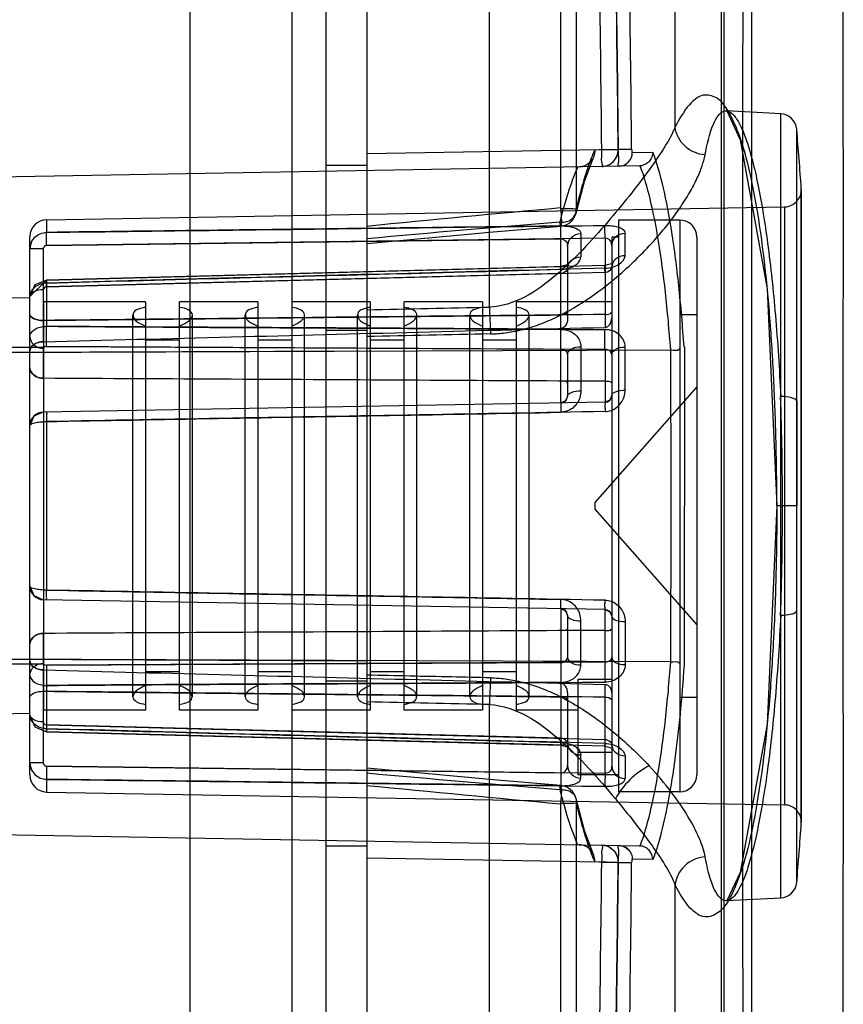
# Model space of a CAD drawing. Header units: millimetres. Extents: x 209 to 825, y 116 to 1310.
# Tile 26 of 70: x 801 to 825, y 722 to 751. Entities that reach past the tile are written whole.
import ezdxf

# ---------------------------------------------------------------- set-up
doc = ezdxf.new("R2010")
doc.units = ezdxf.units.MM
doc.header["$LTSCALE"] = 92.70943
doc.layers.get('0').update_dxf_attribs({"linetype": 'CONTINUOUS'})

msp = doc.modelspace()

# ---------------------------------------------------------------- linework, layer by layer
at = {"color": 7, "linetype": 'Continuous'}
for p, q in [((808.713, 1307.264), (808.713, 165.264)), ((809.713, 1306.064), (809.713, 166.464)), ((810.913, 1306.064), (810.913, 166.464)), ((805.713, 1272.264), (805.713, 200.264)), ((814.518, 742.105), (814.518, 784.588)), ((819.981, 747.399), (819.981, 782.152)), ((816.612, 760.223), (816.612, 745.004)), ((817.066, 760.177), (817.066, 744.988)), ((823.078, 747.787), (821.483, 747.871)), ((823.078, 724.741), (823.078, 747.787)), ((823.55, 725.199), (823.55, 747.33)), ((810.913, 746.614), (818.31, 746.743)), ((818.31, 746.743), (818.697, 746.747)), ((817.612, 746.728), (818.301, 746.74)), ((817.819, 746.735), (818.309, 746.74)), ((818.716, 746.647), (819.322, 746.658)), ((818.92, 746.254), (796.38, 745.861)), ((810.913, 746.264), (809.713, 746.264)), ((818.92, 746.254), (818.329, 746.244)), ((823.685, 726.942), (823.685, 745.587)), ((823.686, 726.977), (823.686, 745.551)), ((801.504, 744.673), (823.195, 745.051)), ((823.195, 745.051), (823.195, 727.477)), ((801.504, 744.673), (801.504, 744.3)), ((820.113, 744.664), (818.313, 744.664)), ((818.313, 744.664), (818.313, 727.864)), ((820.113, 744.664), (820.113, 727.864)), ((801.013, 728.356), (801.013, 744.173)), ((817.206, 744.263), (817.206, 743.582)), ((818.313, 744.164), (818.113, 744.164)), ((818.113, 744.164), (818.113, 728.619)), ((818.506, 743.615), (818.506, 744.278)), ((820.613, 744.164), (820.613, 728.364)), ((801.028, 743.937), (801.013, 743.814)), ((801.074, 744.054), (801.028, 743.937)), ((801.406, 743.814), (801.42, 743.866)), ((817.917, 744.126), (801.504, 743.918)), ((801.504, 743.918), (816.617, 744.107)), ((816.617, 741.476), (816.617, 744.11)), ((816.813, 743.894), (816.813, 741.762)), ((817.917, 744.126), (817.917, 741.509)), ((801.406, 743.814), (801.013, 743.814)), ((801.406, 743.814), (801.406, 741.086)), ((817.913, 743.328), (801.501, 742.901)), ((801.501, 742.901), (816.613, 743.295)), ((801.504, 742.701), (817.917, 743.131)), ((816.617, 743.094), (801.504, 742.701)), ((801.501, 742.9), (801.013, 742.415)), ((801.504, 742.812), (801.504, 741.54)), ((801.013, 742.364), (798.413, 742.41)), ((804.413, 742.264), (801.413, 742.264)), ((801.413, 742.264), (801.413, 730.264)), ((804.413, 742.264), (804.413, 730.264)), ((807.713, 742.264), (805.413, 742.264)), ((805.413, 730.264), (805.413, 742.264)), ((807.713, 742.264), (807.713, 730.264)), ((811.013, 742.264), (808.713, 742.264)), ((811.013, 742.264), (811.013, 730.264)), ((814.313, 742.264), (812.013, 742.264)), ((812.013, 730.264), (812.013, 742.264)), ((814.313, 742.264), (814.313, 730.264)), ((818.113, 742.264), (815.313, 742.264)), ((815.313, 730.264), (815.313, 742.264)), ((804.038, 730.653), (804.038, 741.875)), ((805.788, 730.653), (805.788, 741.875)), ((807.338, 730.653), (807.338, 741.875)), ((809.088, 730.653), (809.088, 741.875)), ((810.638, 730.653), (810.638, 741.875)), ((812.388, 730.653), (812.388, 741.875)), ((813.938, 730.653), (813.938, 741.875)), ((815.688, 730.653), (815.688, 741.875)), ((820.113, 741.889), (820.613, 741.889)), ((810.913, 741.418), (809.713, 741.418)), ((805.413, 741.138), (804.413, 741.138)), ((808.713, 741.138), (807.713, 741.138)), ((812.013, 741.138), (811.013, 741.138)), ((815.313, 741.138), (814.313, 741.138)), ((796.97, 740.76), (819.847, 740.848)), ((810.913, 740.814), (798.413, 740.766)), ((801.413, 740.914), (799.113, 740.914)), ((801.406, 740.893), (801.419, 740.918)), ((801.406, 740.893), (801.406, 740.012)), ((801.504, 740.943), (816.617, 740.868)), ((817.917, 740.858), (801.504, 740.943)), ((816.617, 739.287), (816.617, 740.865)), ((816.813, 740.722), (816.813, 739.487)), ((817.206, 740.937), (817.206, 739.642)), ((817.917, 740.858), (817.917, 739.309)), ((818.506, 739.666), (818.506, 740.928)), ((820.247, 740.936), (820.239, 731.593)), ((820.613, 739.764), (817.613, 736.364)), ((817.917, 739.309), (801.406, 739.021)), ((823.55, 739.349), (823.55, 736.264)), ((801.406, 739.021), (801.128, 738.901)), ((801.128, 738.901), (801.013, 738.621)), ((801.504, 738.741), (801.504, 733.788)), ((817.613, 736.364), (817.613, 736.164)), ((817.613, 736.164), (820.613, 732.764)), ((823.131, 736.264), (822.964, 736.264)), ((823.55, 736.264), (823.131, 736.264)), ((817.917, 733.219), (801.406, 733.507)), ((816.617, 733.242), (816.617, 731.663)), ((817.917, 731.67), (817.917, 733.219)), ((816.813, 733.042), (816.813, 731.807)), ((817.206, 731.592), (817.206, 732.886)), ((818.506, 732.863), (818.506, 731.6)), ((801.406, 732.516), (801.406, 731.635)), ((796.97, 731.768), (810.913, 731.715)), ((819.847, 731.68), (798.413, 731.763)), ((801.413, 731.614), (799.113, 731.614)), ((801.406, 731.443), (801.406, 728.715)), ((817.917, 731.67), (801.504, 731.586)), ((801.504, 731.586), (816.617, 731.661)), ((805.413, 731.391), (804.413, 731.391)), ((808.713, 731.391), (807.713, 731.391)), ((812.013, 731.391), (811.013, 731.391)), ((815.313, 731.391), (814.313, 731.391)), ((818.113, 731.158), (817.113, 731.158)), ((817.113, 731.158), (817.113, 728.364)), ((801.504, 730.989), (801.504, 729.717)), ((810.913, 731.11), (809.713, 731.11)), ((816.617, 731.053), (816.617, 728.419)), ((817.917, 728.402), (817.917, 731.02)), ((816.813, 730.766), (816.813, 728.634)), ((820.113, 730.639), (820.613, 730.639)), ((804.413, 730.264), (801.413, 730.264)), ((807.713, 730.264), (805.413, 730.264)), ((811.013, 730.264), (808.713, 730.264)), ((814.313, 730.264), (812.013, 730.264)), ((814.518, 687.941), (814.518, 730.424)), ((817.113, 730.264), (815.313, 730.264)), ((801.013, 730.164), (798.413, 730.119)), ((801.419, 729.873), (801.406, 729.917)), ((816.617, 729.434), (801.504, 729.828)), ((801.504, 729.828), (817.917, 729.398)), ((817.913, 729.2), (801.501, 729.628)), ((801.501, 729.628), (816.613, 729.234)), ((818.113, 729.019), (817.113, 729.019)), ((817.206, 728.266), (817.206, 728.946)), ((818.506, 728.914), (818.506, 728.251)), ((801.406, 728.715), (801.013, 728.715)), ((801.013, 728.715), (801.028, 728.592)), ((801.028, 728.592), (801.074, 728.474)), ((801.42, 728.662), (801.406, 728.715)), ((801.504, 728.611), (816.617, 728.422)), ((817.917, 728.402), (801.504, 728.611)), ((801.504, 728.229), (801.504, 727.856)), ((818.313, 728.364), (817.113, 728.364)), ((801.504, 727.856), (823.195, 727.477)), ((820.113, 727.864), (818.313, 727.864)), ((816.612, 727.524), (816.612, 712.306)), ((817.066, 727.541), (817.066, 712.352)), ((796.38, 726.668), (818.92, 726.275)), ((810.913, 726.264), (809.713, 726.264)), ((817.152, 726.305), (817.819, 726.294)), ((818.329, 726.285), (818.92, 726.275)), ((818.31, 725.785), (810.913, 725.914)), ((818.301, 725.789), (817.612, 725.801)), ((818.31, 725.785), (818.697, 725.782)), ((819.322, 725.871), (818.716, 725.881)), ((819.981, 690.377), (819.981, 725.125)), ((823.078, 724.741), (821.488, 724.658))]:
    msp.add_line(p, q, dxfattribs=at)
for points in [[(822.24, 702.118), (822.229, 724.807), (822.229, 747.721), (822.24, 770.411)], [(821.336, 770.138), (821.325, 747.63), (821.325, 724.9), (821.336, 702.39)], [(818.31, 746.74), (818.267, 750.462), (818.212, 754.16), (818.145, 757.834)], [(821.493, 747.87), (821.891, 747.017), (822.684, 742.64), (822.963, 736.264)], [(818.697, 746.747), (818.7, 746.697), (818.707, 746.661), (818.716, 746.647)], [(817.064, 744.869), (817.317, 745.8), (817.573, 746.505)], [(818.329, 746.244), (818.459, 746.268), (818.571, 746.33)], [(818.92, 746.254), (818.93, 746.254), (818.939, 746.255), (818.948, 746.255)], [(810.913, 743.972), (812.731, 744.141), (814.633, 744.313), (816.62, 744.485)], [(801.504, 743.918), (801.456, 743.904), (801.42, 743.866)], [(816.813, 743.895), (816.82, 743.957), (816.838, 744.011)], [(818.113, 743.91), (818.119, 743.969), (818.136, 744.02)], [(816.813, 743.245), (816.843, 743.355), (816.613, 743.294)], [(818.113, 743.276), (818.144, 743.389), (817.913, 743.328)], [(801.501, 742.9), (801.16, 742.757), (801.013, 742.415)], [(801.504, 742.701), (801.455, 742.688), (801.419, 742.656), (801.406, 742.612)], [(801.504, 740.943), (801.455, 740.936), (801.419, 740.918), (801.406, 740.893)], [(818.113, 739.509), (818.06, 739.374), (817.917, 739.309)], [(816.813, 739.486), (816.761, 739.352), (816.617, 739.287)], [(822.963, 736.264), (822.681, 729.852), (821.886, 725.494), (821.498, 724.659)], [(801.013, 733.907), (801.128, 733.627), (801.406, 733.507)], [(816.617, 733.242), (816.762, 733.175), (816.813, 733.042)], [(817.917, 733.219), (818.061, 733.153), (818.113, 733.02)], [(801.406, 731.635), (801.419, 731.61), (801.455, 731.592), (801.504, 731.586)], [(801.013, 730.116), (801.156, 729.775), (801.501, 729.628)], [(801.013, 730.116), (801.155, 729.776), (801.501, 729.628)], [(801.406, 729.917), (801.419, 729.873), (801.455, 729.841), (801.504, 729.828)], [(816.613, 729.234), (816.842, 729.174), (816.813, 729.284)], [(817.913, 729.201), (818.144, 729.14), (818.113, 729.252)], [(801.42, 728.662), (801.456, 728.625), (801.504, 728.611)], [(816.62, 728.043), (814.633, 728.216), (812.731, 728.387), (810.913, 728.556)], [(816.838, 728.518), (816.82, 728.571), (816.813, 728.634)], [(818.136, 728.508), (818.119, 728.56), (818.113, 728.619)], [(817.573, 726.023), (817.317, 726.727), (817.064, 727.659)], [(818.584, 726.188), (818.466, 726.258), (818.329, 726.285)], [(818.92, 726.275), (818.929, 726.274), (818.939, 726.274), (818.948, 726.273)], [(818.145, 714.695), (818.212, 718.369), (818.267, 722.067), (818.31, 725.789)], [(818.716, 725.881), (818.707, 725.868), (818.7, 725.831), (818.697, 725.782)]]:
    msp.add_lwpolyline(points, dxfattribs=at)
for centre, radius, start, end in [((-239.191, 736.562), 1057.059, 0.551414, 1.152531), ((-239.201, 736.562), 1057.552, 0.551415, 1.152532), ((-269.548, 736.543), 1087.906, 0.537241, 1.120531), ((-268.382, 736.542), 1087.127, 0.537827, 1.121746), ((823.052, 747.288), 0.5, 4.7904, 87), ((691.513, 736.264), 132.5, 4.03448, 4.79042), ((817.81, 746.735), 0.5, 271, 0.5396), ((823.186, 745.551), 0.5, 271, 4.0342), ((871.835, 133), 614.505, 95.156055, 95.68956), ((816.577, 744.983), 0.5, 274.8961, 346.7425), ((801.513, 744.173), 0.5, 91, 180), ((871.705, 74.422), 672.444, 94.701726, 95.186871), ((820.113, 744.164), 0.5, 0, 90), ((833.438, -249.792), 992.065, 91.092742, 91.301029), ((837.386, 742.721), 22.876, 181.5438, 183.5192), ((852.204, -1090.397), 1832.101, 91.177554, 91.291404), ((-509.065, 736.264), 1328.922, 359.802369, 0.197632), ((817.913, 739.509), 0.2, 271, 360), ((816.613, 739.487), 0.2, 271, 360), ((727.142, 736.287), 95.989, 359.98644, 1.90467), ((801.413, 738.621), 0.4, 91, 180), ((725.493, 736.266), 97.638, 358.11046, 359.99922), ((801.413, 733.907), 0.4, 180, 269), ((816.613, 733.042), 0.2, 0, 89), ((817.913, 733.019), 0.2, 0, 89), ((840.109, 729.687), 25.602, 176.5854, 178.3504), ((832.569, 1681.045), 950.779, 268.69484, 268.912168), ((801.513, 728.356), 0.5, 180, 269), ((871.703, 1398.082), 672.419, 264.813129, 265.298293), ((820.113, 728.364), 0.5, 270, 360), ((871.833, 1339.508), 614.484, 264.31044, 264.843963), ((816.577, 727.545), 0.5, 13.1463, 85.1036), ((823.186, 726.977), 0.5, 355.9658, 89), ((691.513, 736.264), 132.5, 355.20958, 355.96552), ((817.81, 725.794), 0.5, 359.0184, 88.976), ((-239.187, 735.967), 1057.054, 358.847468, 359.44859), ((-239.198, 735.967), 1057.548, 358.847467, 359.448605), ((-264.558, 735.914), 1082.915, 358.878125, 359.464103), ((-263.443, 735.915), 1082.188, 358.876921, 359.463506), ((823.052, 725.241), 0.5, 273, 355.2096)]:
    msp.add_arc(centre, radius, start, end, dxfattribs=at)
for points, knots in [([(824.919, 771.483), (824.916, 767.605), (824.906, 759.807), (824.911, 748.067), (824.909, 736.264), (824.911, 724.461), (824.906, 712.722), (824.916, 704.924), (824.919, 701.046)], [0, 0, 0, 0, 0.165165, 0.33213, 0.5, 0.66787, 0.834835, 1, 1, 1, 1]), ([(821.427, 701.887), (821.424, 705.674), (821.415, 713.287), (821.419, 724.746), (821.418, 736.264), (821.419, 747.783), (821.415, 759.242), (821.424, 766.855), (821.427, 770.642)], [0, 0, 0, 0, 0.165232, 0.332184, 0.5, 0.667815, 0.834768, 1, 1, 1, 1]), ([(821.982, 702.196), (821.973, 713.552), (821.965, 736.264), (821.973, 758.977), (821.982, 770.333)], [0, 0, 0, 0, 0.500001, 1, 1, 1, 1]), ([(822.239, 702.111), (822.23, 713.496), (822.222, 736.264), (822.23, 759.033), (822.239, 770.417)], [0, 0, 0, 0, 0.500001, 1, 1, 1, 1]), ([(821.338, 770.124), (821.33, 758.837), (821.322, 736.264), (821.33, 713.691), (821.338, 702.405)], [0, 0, 0, 0, 0.5, 1, 1, 1, 1]), ([(822.965, 736.264), (822.965, 736.892), (822.95, 738.139), (822.885, 739.979), (822.774, 741.744), (822.621, 743.367), (822.426, 744.811), (822.192, 746.04), (821.921, 747.049), (821.609, 747.777), (821.269, 748.273), (820.752, 748.394), (820.3, 747.991), (820.097, 747.63), (819.981, 747.399)], [0, 0, 0, 0, 0.135145, 0.268248, 0.396136, 0.515791, 0.618996, 0.709624, 0.785101, 0.842562, 0.881145, 0.909181, 0.944396, 1, 1, 1, 1]), ([(820.855, 746.576), (820.911, 746.882), (821.002, 747.29), (821.216, 747.716), (821.366, 747.86), (821.493, 747.876), (821.623, 747.832), (821.777, 747.664), (821.941, 747.362), (822.106, 746.927), (822.267, 746.362), (822.421, 745.673), (822.568, 744.868), (822.756, 743.591), (822.944, 741.782), (823.041, 740.277), (823.078, 739.477)], [0, 0, 0, 0, 0.091496, 0.120737, 0.140452, 0.148557, 0.157124, 0.179724, 0.213069, 0.25842, 0.316039, 0.385442, 0.465896, 0.556612, 0.764839, 1, 1, 1, 1]), ([(819.981, 747.399), (819.896, 747.199), (819.655, 746.771), (819.005, 745.83), (817.964, 744.538), (816.77, 743.237), (815.595, 742.356), (814.876, 742.118), (814.518, 742.105)], [0, 0, 0, 0, 0.083572, 0.187632, 0.438973, 0.720375, 0.86245, 1, 1, 1, 1]), ([(820.855, 746.576), (820.643, 746.594), (820.216, 746.768), (819.999, 747.187), (819.981, 747.399)], [0, 0, 0, 0, 0.500083, 1, 1, 1, 1]), ([(818.329, 746.244), (818.28, 746.243), (818.341, 746.421), (818.306, 746.553), (818.311, 746.68), (818.31, 746.743)], [0, 0, 0, 0, 0.293259, 0.617587, 1, 1, 1, 1]), ([(814.553, 741.317), (814.697, 741.32), (814.996, 741.342), (815.458, 741.428), (815.949, 741.576), (816.472, 741.794), (817.029, 742.092), (817.611, 742.472), (818.198, 742.925), (818.761, 743.429), (819.274, 743.954), (819.72, 744.474), (820.093, 744.971), (820.39, 745.434), (820.615, 745.857), (820.769, 746.231), (820.835, 746.467), (820.855, 746.576)], [0, 0, 0, 0, 0.050203, 0.103949, 0.162743, 0.227925, 0.300646, 0.381674, 0.468982, 0.558104, 0.644124, 0.723833, 0.795791, 0.859686, 0.915031, 0.96167, 1, 1, 1, 1]), ([(817.612, 746.727), (817.542, 746.566), (817.407, 746.212), (817.227, 745.63), (817.119, 745.211), (817.066, 744.988)], [0, 0, 0, 0, 0.288902, 0.622878, 1, 1, 1, 1]), ([(817.612, 746.727), (817.616, 746.663), (817.597, 746.532), (817.497, 746.364), (817.34, 746.252), (817.214, 746.224), (817.152, 746.223)], [0, 0, 0, 0, 0.256581, 0.506529, 0.752895, 1, 1, 1, 1]), ([(817.819, 746.235), (817.867, 746.236), (817.799, 746.411), (817.83, 746.544), (817.82, 746.671), (817.819, 746.735)], [0, 0, 0, 0, 0.293065, 0.617435, 1, 1, 1, 1]), ([(817.819, 746.235), (817.881, 746.236), (818.006, 746.263), (818.166, 746.372), (818.277, 746.539), (818.302, 746.672), (818.301, 746.739)], [0, 0, 0, 0, 0.241329, 0.485379, 0.739644, 1, 1, 1, 1]), ([(818.329, 746.244), (818.432, 746.246), (818.64, 746.339), (818.717, 746.549), (818.716, 746.647)], [0, 0, 0, 0, 0.511573, 1, 1, 1, 1]), ([(819.322, 746.658), (819.321, 746.607), (819.299, 746.506), (819.216, 746.378), (819.094, 746.287), (818.996, 746.26), (818.948, 746.255)], [0, 0, 0, 0, 0.252903, 0.504906, 0.754474, 1, 1, 1, 1]), ([(820.239, 740.936), (820.198, 741.538), (820.103, 742.672), (819.904, 744.243), (819.661, 745.555), (819.446, 746.327), (819.322, 746.658)], [0, 0, 0, 0, 0.311538, 0.587681, 0.817479, 1, 1, 1, 1]), ([(817.111, 746.222), (817.062, 746.111), (816.85, 745.584), (816.693, 745.036), (816.586, 744.603)], [0, 0, 0, 0, 0.214513, 1, 1, 1, 1]), ([(819.847, 740.848), (819.805, 741.415), (819.708, 742.483), (819.515, 743.966), (819.276, 745.207), (819.069, 745.941), (818.948, 746.255)], [0, 0, 0, 0, 0.31013, 0.585454, 0.815776, 1, 1, 1, 1]), ([(816.612, 745.004), (816.705, 745.009), (816.855, 744.989), (817.01, 745.004), (817.066, 744.988)], [0, 0, 0, 0, 0.61433, 1, 1, 1, 1]), ([(816.612, 745.004), (816.616, 744.963), (816.623, 744.877), (816.629, 744.736), (816.639, 744.609), (816.627, 744.531), (816.632, 744.491), (816.608, 744.486), (816.603, 744.543), (816.591, 744.572), (816.586, 744.603)], [0, 0, 0, 0, 0.194385, 0.3996, 0.670208, 0.75821, 0.802772, 0.815996, 0.85386, 1, 1, 1, 1]), ([(816.586, 744.603), (816.64, 744.598), (816.747, 744.604), (816.968, 744.668), (817.088, 744.867), (817.066, 744.988)], [0, 0, 0, 0, 0.238937, 0.46101, 1, 1, 1, 1]), ([(801.504, 744.3), (803.33, 744.323), (806.979, 744.367), (812.45, 744.438), (816.095, 744.483), (817.917, 744.506)], [0, 0, 0, 0, 0.333694, 0.66703, 1, 1, 1, 1]), ([(816.617, 744.489), (814.939, 744.469), (811.583, 744.427), (806.545, 744.362), (803.185, 744.321), (801.504, 744.3)], [0, 0, 0, 0, 0.332997, 0.666334, 1, 1, 1, 1]), ([(816.617, 744.11), (816.616, 744.148), (816.615, 744.275), (816.613, 744.401), (816.617, 744.489)], [0, 0, 0, 0, 0.30196, 1, 1, 1, 1]), ([(816.617, 744.489), (816.674, 744.49), (816.789, 744.485), (816.992, 744.458), (817.206, 744.369), (817.206, 744.263)], [0, 0, 0, 0, 0.26271, 0.51371, 1, 1, 1, 1]), ([(817.917, 744.126), (817.916, 744.164), (817.915, 744.291), (817.913, 744.417), (817.917, 744.505)], [0, 0, 0, 0, 0.30169, 1, 1, 1, 1]), ([(817.917, 744.505), (817.98, 744.506), (818.103, 744.502), (818.274, 744.47), (818.424, 744.42), (818.506, 744.33), (818.506, 744.278)], [0, 0, 0, 0, 0.282582, 0.54746, 0.767966, 1, 1, 1, 1]), ([(801.013, 743.814), (801.013, 743.876), (801.039, 744.004), (801.149, 744.165), (801.312, 744.273), (801.441, 744.299), (801.504, 744.3)], [0, 0, 0, 0, 0.246986, 0.496979, 0.748888, 1, 1, 1, 1]), ([(801.504, 743.918), (801.504, 743.957), (801.503, 744.084), (801.501, 744.211), (801.504, 744.3)], [0, 0, 0, 0, 0.30512, 1, 1, 1, 1]), ([(801.504, 743.918), (801.504, 743.957), (801.503, 744.084), (801.501, 744.211), (801.504, 744.3)], [0, 0, 0, 0, 0.30512, 1, 1, 1, 1]), ([(816.813, 743.894), (816.813, 743.989), (816.904, 744.188), (817.106, 744.261), (817.206, 744.263)], [0, 0, 0, 0, 0.485631, 1, 1, 1, 1]), ([(818.113, 743.91), (818.113, 744.004), (818.204, 744.203), (818.406, 744.276), (818.506, 744.278)], [0, 0, 0, 0, 0.485507, 1, 1, 1, 1]), ([(816.617, 744.11), (816.667, 744.112), (816.778, 744.061), (816.813, 743.949), (816.813, 743.894)], [0, 0, 0, 0, 0.479639, 1, 1, 1, 1]), ([(818.113, 743.91), (818.113, 743.963), (818.086, 744.079), (817.97, 744.128), (817.917, 744.126)], [0, 0, 0, 0, 0.497814, 1, 1, 1, 1]), ([(816.617, 743.215), (816.675, 743.216), (816.792, 743.23), (816.953, 743.283), (817.116, 743.376), (817.206, 743.501), (817.206, 743.582)], [0, 0, 0, 0, 0.236171, 0.468621, 0.673341, 1, 1, 1, 1]), ([(816.813, 743.245), (816.813, 743.332), (816.911, 743.52), (817.106, 743.581), (817.206, 743.582)], [0, 0, 0, 0, 0.463278, 1, 1, 1, 1]), ([(817.917, 743.249), (817.991, 743.251), (818.135, 743.273), (818.361, 743.359), (818.506, 743.512), (818.506, 743.615)], [0, 0, 0, 0, 0.30068, 0.581287, 1, 1, 1, 1]), ([(818.506, 743.615), (818.406, 743.613), (818.211, 743.552), (818.113, 743.364), (818.113, 743.277)], [0, 0, 0, 0, 0.53625, 1, 1, 1, 1]), ([(816.617, 743.094), (816.615, 743.158), (816.609, 743.373), (816.616, 743.238), (816.617, 743.215)], [0, 0, 0, 0, 0.729181, 1, 1, 1, 1]), ([(817.917, 743.128), (817.915, 743.191), (817.909, 743.406), (817.916, 743.272), (817.917, 743.249)], [0, 0, 0, 0, 0.731441, 1, 1, 1, 1]), ([(817.917, 743.128), (817.942, 743.129), (818.023, 743.148), (818.113, 743.217), (818.113, 743.277)], [0, 0, 0, 0, 0.299947, 1, 1, 1, 1]), ([(817.917, 743.249), (816.098, 743.2), (812.456, 743.101), (806.985, 742.962), (803.333, 742.863), (801.504, 742.812)], [0, 0, 0, 0, 0.332439, 0.665774, 1, 1, 1, 1]), ([(801.504, 742.812), (803.188, 742.859), (806.55, 742.95), (811.588, 743.078), (814.942, 743.169), (816.617, 743.215)], [0, 0, 0, 0, 0.334159, 0.667494, 1, 1, 1, 1]), ([(816.813, 743.245), (816.813, 743.228), (816.779, 743.144), (816.686, 743.098), (816.617, 743.094)], [0, 0, 0, 0, 0.200253, 1, 1, 1, 1]), ([(801.504, 742.812), (801.441, 742.811), (801.316, 742.79), (801.154, 742.704), (801.041, 742.572), (801.013, 742.464), (801.013, 742.412)], [0, 0, 0, 0, 0.274053, 0.536136, 0.777021, 1, 1, 1, 1]), ([(801.504, 742.701), (801.503, 742.765), (801.497, 742.985), (801.503, 742.839), (801.504, 742.812)], [0, 0, 0, 0, 0.70266, 1, 1, 1, 1]), ([(801.504, 742.701), (801.503, 742.765), (801.497, 742.985), (801.503, 742.839), (801.504, 742.812)], [0, 0, 0, 0, 0.70266, 1, 1, 1, 1]), ([(801.406, 742.612), (801.313, 742.611), (801.162, 742.596), (801.013, 742.474), (801.013, 742.412)], [0, 0, 0, 0, 0.602017, 1, 1, 1, 1]), ([(801.406, 741.713), (801.315, 741.712), (801.174, 741.727), (801.013, 741.831), (801.013, 741.891)], [0, 0, 0, 0, 0.606555, 1, 1, 1, 1]), ([(801.013, 741.891), (801.013, 741.831), (801.174, 741.727), (801.315, 741.712), (801.406, 741.713)], [0, 0, 0, 0, 0.392712, 1, 1, 1, 1]), ([(817.917, 741.888), (816.084, 741.869), (812.417, 741.83), (806.913, 741.772), (803.242, 741.733), (801.406, 741.713)], [0, 0, 0, 0, 0.333021, 0.666354, 1, 1, 1, 1]), ([(801.406, 741.713), (803.098, 741.732), (806.479, 741.768), (811.549, 741.821), (814.928, 741.857), (816.617, 741.874)], [0, 0, 0, 0, 0.333622, 0.666956, 1, 1, 1, 1]), ([(804.413, 742.097), (804.363, 742.089), (804.246, 742.061), (804.041, 742), (804.042, 741.743), (804.231, 741.631), (804.358, 741.569), (804.413, 741.548)], [0, 0, 0, 0, 0.156167, 0.390287, 0.551509, 0.819126, 1, 1, 1, 1]), ([(805.413, 741.548), (805.466, 741.568), (805.564, 741.613), (805.702, 741.704), (805.838, 741.869), (805.659, 742.065), (805.507, 742.081), (805.413, 742.097)], [0, 0, 0, 0, 0.174392, 0.325907, 0.529773, 0.706124, 1, 1, 1, 1]), ([(807.713, 742.097), (807.663, 742.089), (807.546, 742.061), (807.341, 742), (807.342, 741.743), (807.531, 741.631), (807.658, 741.569), (807.713, 741.548)], [0, 0, 0, 0, 0.156167, 0.390287, 0.551509, 0.819126, 1, 1, 1, 1]), ([(808.713, 741.548), (808.766, 741.568), (808.864, 741.613), (809.002, 741.704), (809.138, 741.869), (808.959, 742.065), (808.807, 742.081), (808.713, 742.097)], [0, 0, 0, 0, 0.174392, 0.325907, 0.529773, 0.706124, 1, 1, 1, 1]), ([(811.013, 742.097), (810.963, 742.089), (810.846, 742.061), (810.641, 742), (810.642, 741.743), (810.831, 741.631), (810.958, 741.569), (811.013, 741.548)], [0, 0, 0, 0, 0.156167, 0.390287, 0.551509, 0.819126, 1, 1, 1, 1]), ([(812.013, 741.548), (812.066, 741.568), (812.164, 741.613), (812.302, 741.704), (812.438, 741.869), (812.259, 742.065), (812.107, 742.081), (812.013, 742.097)], [0, 0, 0, 0, 0.174392, 0.325907, 0.529773, 0.706124, 1, 1, 1, 1]), ([(814.313, 742.097), (814.263, 742.089), (814.146, 742.061), (813.941, 742), (813.942, 741.743), (814.131, 741.631), (814.258, 741.569), (814.313, 741.548)], [0, 0, 0, 0, 0.156167, 0.390287, 0.551509, 0.819126, 1, 1, 1, 1]), ([(815.313, 741.548), (815.366, 741.568), (815.464, 741.613), (815.602, 741.704), (815.738, 741.869), (815.559, 742.065), (815.407, 742.081), (815.313, 742.097)], [0, 0, 0, 0, 0.174392, 0.325907, 0.529773, 0.706124, 1, 1, 1, 1]), ([(801.013, 741.24), (801.013, 741.325), (801.128, 741.455), (801.319, 741.524), (801.441, 741.539), (801.504, 741.54)], [0, 0, 0, 0, 0.41356, 0.693368, 1, 1, 1, 1]), ([(801.504, 740.943), (801.501, 741.034), (801.5, 741.233), (801.502, 741.432), (801.504, 741.54)], [0, 0, 0, 0, 0.457087, 1, 1, 1, 1]), ([(801.504, 740.943), (801.501, 741.034), (801.5, 741.233), (801.502, 741.432), (801.504, 741.54)], [0, 0, 0, 0, 0.457087, 1, 1, 1, 1]), ([(801.504, 741.54), (803.333, 741.528), (806.985, 741.504), (812.456, 741.48), (816.098, 741.456), (817.917, 741.443)], [0, 0, 0, 0, 0.334224, 0.667563, 1, 1, 1, 1]), ([(816.617, 741.451), (814.942, 741.463), (811.588, 741.485), (806.55, 741.507), (803.188, 741.529), (801.504, 741.54)], [0, 0, 0, 0, 0.332504, 0.665843, 1, 1, 1, 1]), ([(816.813, 741.762), (816.813, 741.693), (816.787, 741.565), (816.671, 741.477), (816.617, 741.476)], [0, 0, 0, 0, 0.557846, 1, 1, 1, 1]), ([(817.917, 741.509), (817.971, 741.51), (818.087, 741.598), (818.113, 741.725), (818.113, 741.794)], [0, 0, 0, 0, 0.442398, 1, 1, 1, 1]), ([(801.406, 741.086), (803.246, 741.134), (806.921, 741.229), (812.425, 741.37), (816.088, 741.463), (817.917, 741.509)], [0, 0, 0, 0, 0.3344, 0.667733, 1, 1, 1, 1]), ([(816.617, 740.865), (816.613, 740.954), (816.613, 741.149), (816.614, 741.344), (816.617, 741.451)], [0, 0, 0, 0, 0.453803, 1, 1, 1, 1]), ([(816.617, 741.451), (816.676, 741.45), (816.796, 741.435), (816.961, 741.366), (817.095, 741.254), (817.185, 741.107), (817.206, 740.994), (817.206, 740.937)], [0, 0, 0, 0, 0.207082, 0.414764, 0.609582, 0.803276, 1, 1, 1, 1]), ([(817.917, 740.858), (817.913, 740.947), (817.913, 741.142), (817.914, 741.337), (817.917, 741.443)], [0, 0, 0, 0, 0.45354, 1, 1, 1, 1]), ([(818.506, 740.928), (818.506, 740.997), (818.474, 741.138), (818.338, 741.309), (818.142, 741.418), (817.992, 741.443), (817.917, 741.443)], [0, 0, 0, 0, 0.239126, 0.483468, 0.737073, 1, 1, 1, 1]), ([(801.013, 741.24), (801.013, 741.149), (801.112, 740.957), (801.309, 740.895), (801.406, 740.893)], [0, 0, 0, 0, 0.483669, 1, 1, 1, 1]), ([(801.013, 740.82), (801.013, 740.893), (801.136, 741.052), (801.31, 741.083), (801.406, 741.086)], [0, 0, 0, 0, 0.432791, 1, 1, 1, 1]), ([(801.406, 741.086), (801.355, 741.084), (801.196, 741.068), (801.013, 740.934), (801.013, 740.82)], [0, 0, 0, 0, 0.308228, 1, 1, 1, 1]), ([(816.617, 740.865), (816.664, 740.866), (816.756, 740.846), (816.813, 740.761), (816.813, 740.722)], [0, 0, 0, 0, 0.547176, 1, 1, 1, 1]), ([(816.813, 740.722), (816.813, 740.784), (816.952, 740.917), (817.11, 740.936), (817.206, 740.937)], [0, 0, 0, 0, 0.3918, 1, 1, 1, 1]), ([(818.113, 740.714), (818.113, 740.754), (818.056, 740.839), (817.964, 740.859), (817.917, 740.858)], [0, 0, 0, 0, 0.453775, 1, 1, 1, 1]), ([(818.113, 740.714), (818.113, 740.776), (818.252, 740.909), (818.41, 740.927), (818.506, 740.928)], [0, 0, 0, 0, 0.391333, 1, 1, 1, 1]), ([(801.406, 740.012), (801.355, 740.013), (801.183, 740.034), (801.013, 740.196), (801.013, 740.321)], [0, 0, 0, 0, 0.291038, 1, 1, 1, 1]), ([(801.013, 740.321), (801.013, 740.239), (801.122, 740.062), (801.309, 740.013), (801.406, 740.012)], [0, 0, 0, 0, 0.457311, 1, 1, 1, 1]), ([(817.917, 739.924), (816.088, 739.934), (812.425, 739.954), (806.921, 739.984), (803.246, 740.003), (801.406, 740.012)], [0, 0, 0, 0, 0.33227, 0.665603, 1, 1, 1, 1]), ([(817.206, 739.642), (817.206, 739.577), (817.187, 739.448), (817.103, 739.272), (816.971, 739.13), (816.804, 739.038), (816.678, 739.015), (816.617, 739.013)], [0, 0, 0, 0, 0.204273, 0.406962, 0.604454, 0.805962, 1, 1, 1, 1]), ([(816.813, 739.487), (816.813, 739.539), (816.978, 739.633), (817.112, 739.642), (817.206, 739.642)], [0, 0, 0, 0, 0.359354, 1, 1, 1, 1]), ([(817.917, 739.037), (817.978, 739.038), (818.103, 739.061), (818.27, 739.153), (818.4, 739.292), (818.486, 739.467), (818.506, 739.597), (818.506, 739.666)], [0, 0, 0, 0, 0.193775, 0.393527, 0.592311, 0.784955, 1, 1, 1, 1]), ([(818.113, 739.509), (818.113, 739.562), (818.278, 739.656), (818.412, 739.665), (818.506, 739.666)], [0, 0, 0, 0, 0.359796, 1, 1, 1, 1]), ([(816.617, 739.287), (816.61, 739.287), (816.623, 739.245), (816.61, 739.204), (816.617, 739.112), (816.616, 739.05), (816.617, 739.013)], [0, 0, 0, 0, 0.076469, 0.287004, 0.604055, 1, 1, 1, 1]), ([(817.917, 739.309), (817.91, 739.309), (817.923, 739.267), (817.91, 739.227), (817.917, 739.136), (817.916, 739.073), (817.917, 739.037)], [0, 0, 0, 0, 0.076403, 0.286812, 0.603833, 1, 1, 1, 1]), ([(823.55, 739.349), (823.544, 739.37), (823.491, 739.409), (823.336, 739.463), (823.186, 739.475), (823.078, 739.477)], [0, 0, 0, 0, 0.129716, 0.354451, 1, 1, 1, 1]), ([(801.504, 739.023), (801.497, 739.023), (801.511, 738.979), (801.498, 738.937), (801.505, 738.842), (801.504, 738.778), (801.504, 738.741)], [0, 0, 0, 0, 0.077397, 0.289457, 0.606807, 1, 1, 1, 1]), ([(817.917, 739.037), (816.095, 739.004), (812.45, 738.934), (806.979, 738.843), (803.33, 738.774), (801.504, 738.741)], [0, 0, 0, 0, 0.332972, 0.666304, 1, 1, 1, 1]), ([(801.504, 738.741), (803.185, 738.771), (806.545, 738.835), (811.583, 738.919), (814.939, 738.983), (816.617, 739.014)], [0, 0, 0, 0, 0.333668, 0.667001, 1, 1, 1, 1]), ([(801.013, 738.621), (801.013, 738.677), (801.171, 738.708), (801.32, 738.735), (801.442, 738.74), (801.504, 738.741)], [0, 0, 0, 0, 0.32273, 0.636723, 1, 1, 1, 1]), ([(822.965, 736.264), (822.965, 735.568), (822.947, 734.187), (822.866, 732.16), (822.732, 730.248), (822.546, 728.526), (822.31, 727.044), (822.035, 725.832), (821.704, 724.939), (821.365, 724.33), (820.816, 724.1), (820.306, 724.508), (820.102, 724.884), (819.981, 725.125)], [0, 0, 0, 0, 0.149935, 0.296977, 0.436619, 0.562283, 0.669541, 0.759645, 0.828761, 0.875055, 0.905907, 0.941976, 1, 1, 1, 1]), ([(801.504, 733.788), (801.442, 733.788), (801.32, 733.794), (801.171, 733.821), (801.013, 733.852), (801.013, 733.907)], [0, 0, 0, 0, 0.363385, 0.677281, 1, 1, 1, 1]), ([(801.504, 733.506), (801.497, 733.506), (801.511, 733.55), (801.498, 733.592), (801.505, 733.686), (801.504, 733.751), (801.504, 733.788)], [0, 0, 0, 0, 0.077397, 0.289457, 0.606807, 1, 1, 1, 1]), ([(801.504, 733.788), (803.185, 733.757), (806.545, 733.693), (811.583, 733.61), (814.939, 733.545), (816.617, 733.515)], [0, 0, 0, 0, 0.333668, 0.667001, 1, 1, 1, 1]), ([(817.917, 733.492), (816.095, 733.524), (812.45, 733.594), (806.979, 733.685), (803.33, 733.755), (801.504, 733.788)], [0, 0, 0, 0, 0.332972, 0.666304, 1, 1, 1, 1]), ([(816.617, 733.242), (816.61, 733.242), (816.623, 733.284), (816.61, 733.325), (816.617, 733.416), (816.616, 733.479), (816.617, 733.515)], [0, 0, 0, 0, 0.076469, 0.287004, 0.604055, 1, 1, 1, 1]), ([(817.206, 732.886), (817.206, 732.951), (817.187, 733.081), (817.103, 733.256), (816.971, 733.398), (816.804, 733.491), (816.678, 733.514), (816.617, 733.515)], [0, 0, 0, 0, 0.204272, 0.406962, 0.604454, 0.805962, 1, 1, 1, 1]), ([(817.917, 733.219), (817.91, 733.219), (817.923, 733.261), (817.91, 733.302), (817.917, 733.393), (817.916, 733.456), (817.917, 733.492)], [0, 0, 0, 0, 0.076403, 0.286812, 0.603833, 1, 1, 1, 1]), ([(817.917, 733.492), (817.978, 733.491), (818.103, 733.468), (818.27, 733.376), (818.4, 733.236), (818.486, 733.061), (818.506, 732.931), (818.506, 732.863)], [0, 0, 0, 0, 0.193775, 0.393527, 0.592311, 0.784955, 1, 1, 1, 1]), ([(823.078, 733.048), (823.186, 733.05), (823.335, 733.063), (823.49, 733.116), (823.543, 733.154), (823.55, 733.175)], [0, 0, 0, 0, 0.644309, 0.869474, 1, 1, 1, 1]), ([(816.813, 733.042), (816.813, 732.989), (816.978, 732.896), (817.112, 732.887), (817.206, 732.886)], [0, 0, 0, 0, 0.359354, 1, 1, 1, 1]), ([(818.113, 733.019), (818.113, 732.966), (818.278, 732.872), (818.412, 732.864), (818.506, 732.863)], [0, 0, 0, 0, 0.359796, 1, 1, 1, 1]), ([(823.078, 733.046), (823.041, 732.247), (822.945, 730.742), (822.757, 728.935), (822.569, 727.658), (822.424, 726.853), (822.269, 726.165), (822.109, 725.601), (821.945, 725.166), (821.781, 724.864), (821.627, 724.697), (821.497, 724.652), (821.37, 724.669), (821.221, 724.813), (821.007, 725.239), (820.916, 725.646), (820.859, 725.952)], [0, 0, 0, 0, 0.235233, 0.443492, 0.534209, 0.614654, 0.684041, 0.74164, 0.786966, 0.820284, 0.842861, 0.851419, 0.85952, 0.879238, 0.908487, 1, 1, 1, 1]), ([(817.917, 732.605), (816.088, 732.595), (812.425, 732.574), (806.921, 732.545), (803.246, 732.526), (801.406, 732.516)], [0, 0, 0, 0, 0.33227, 0.665603, 1, 1, 1, 1]), ([(801.406, 732.516), (801.355, 732.516), (801.183, 732.495), (801.013, 732.332), (801.013, 732.208)], [0, 0, 0, 0, 0.291038, 1, 1, 1, 1]), ([(801.013, 732.208), (801.013, 732.29), (801.122, 732.467), (801.309, 732.516), (801.406, 732.516)], [0, 0, 0, 0, 0.457311, 1, 1, 1, 1]), ([(801.013, 731.708), (801.013, 731.635), (801.136, 731.476), (801.31, 731.445), (801.406, 731.443)], [0, 0, 0, 0, 0.432791, 1, 1, 1, 1]), ([(801.406, 731.443), (801.355, 731.444), (801.196, 731.46), (801.013, 731.594), (801.013, 731.708)], [0, 0, 0, 0, 0.308228, 1, 1, 1, 1]), ([(816.617, 731.663), (816.664, 731.663), (816.756, 731.682), (816.813, 731.767), (816.813, 731.807)], [0, 0, 0, 0, 0.547176, 1, 1, 1, 1]), ([(816.813, 731.807), (816.813, 731.745), (816.952, 731.611), (817.11, 731.593), (817.206, 731.592)], [0, 0, 0, 0, 0.3918, 1, 1, 1, 1]), ([(818.113, 731.815), (818.113, 731.775), (818.056, 731.69), (817.964, 731.669), (817.917, 731.67)], [0, 0, 0, 0, 0.453775, 1, 1, 1, 1]), ([(818.113, 731.815), (818.113, 731.753), (818.252, 731.62), (818.41, 731.601), (818.506, 731.6)], [0, 0, 0, 0, 0.391333, 1, 1, 1, 1]), ([(801.013, 731.289), (801.013, 731.38), (801.112, 731.572), (801.309, 731.634), (801.406, 731.635)], [0, 0, 0, 0, 0.483669, 1, 1, 1, 1]), ([(801.406, 731.443), (803.246, 731.395), (806.921, 731.3), (812.425, 731.159), (816.088, 731.066), (817.917, 731.02)], [0, 0, 0, 0, 0.3344, 0.667733, 1, 1, 1, 1]), ([(801.504, 731.586), (801.501, 731.495), (801.5, 731.296), (801.502, 731.097), (801.504, 730.989)], [0, 0, 0, 0, 0.457087, 1, 1, 1, 1]), ([(801.504, 731.586), (801.501, 731.495), (801.5, 731.296), (801.502, 731.097), (801.504, 730.989)], [0, 0, 0, 0, 0.457087, 1, 1, 1, 1]), ([(816.617, 731.663), (816.613, 731.575), (816.613, 731.379), (816.614, 731.184), (816.617, 731.078)], [0, 0, 0, 0, 0.453803, 1, 1, 1, 1]), ([(816.617, 731.078), (816.676, 731.078), (816.796, 731.094), (816.961, 731.163), (817.095, 731.275), (817.185, 731.421), (817.206, 731.535), (817.206, 731.592)], [0, 0, 0, 0, 0.207082, 0.414764, 0.609582, 0.803277, 1, 1, 1, 1]), ([(817.917, 731.67), (817.913, 731.582), (817.913, 731.387), (817.914, 731.192), (817.917, 731.086)], [0, 0, 0, 0, 0.45354, 1, 1, 1, 1]), ([(818.506, 731.6), (818.506, 731.532), (818.474, 731.39), (818.338, 731.219), (818.142, 731.111), (817.992, 731.086), (817.917, 731.086)], [0, 0, 0, 0, 0.239126, 0.483468, 0.737073, 1, 1, 1, 1]), ([(818.948, 726.273), (819.069, 726.588), (819.276, 727.321), (819.515, 728.563), (819.708, 730.045), (819.805, 731.114), (819.847, 731.68)], [0, 0, 0, 0, 0.184201, 0.414503, 0.689878, 1, 1, 1, 1]), ([(820.239, 731.593), (820.206, 731.109), (820.131, 730.183), (819.982, 728.869), (819.803, 727.707), (819.595, 726.721), (819.42, 726.13), (819.322, 725.871)], [0, 0, 0, 0, 0.250289, 0.479666, 0.682905, 0.856875, 1, 1, 1, 1]), ([(801.013, 731.289), (801.013, 731.204), (801.128, 731.073), (801.319, 731.005), (801.441, 730.989), (801.504, 730.989)], [0, 0, 0, 0, 0.41356, 0.693368, 1, 1, 1, 1]), ([(814.553, 731.212), (814.17, 731.22), (813.383, 731.236), (812.17, 731.262), (811.34, 731.28), (810.913, 731.29)], [0, 0, 0, 0, 0.315302, 0.648504, 1, 1, 1, 1]), ([(814.553, 731.212), (814.696, 731.209), (814.991, 731.187), (815.445, 731.103), (815.927, 730.96), (816.439, 730.749), (816.986, 730.461), (817.558, 730.093), (818.138, 729.651), (818.697, 729.158), (819.047, 728.805), (819.214, 728.625)], [0, 0, 0, 0, 0.078414, 0.16209, 0.253141, 0.353534, 0.465954, 0.591476, 0.726958, 0.865644, 1, 1, 1, 1]), ([(801.504, 730.988), (803.333, 731.001), (806.985, 731.025), (812.456, 731.049), (816.098, 731.073), (817.917, 731.085)], [0, 0, 0, 0, 0.334224, 0.667563, 1, 1, 1, 1]), ([(816.617, 731.077), (814.942, 731.066), (811.588, 731.044), (806.55, 731.022), (803.188, 731), (801.504, 730.988)], [0, 0, 0, 0, 0.332504, 0.665843, 1, 1, 1, 1]), ([(804.413, 730.981), (804.36, 730.961), (804.262, 730.916), (804.125, 730.824), (803.988, 730.66), (804.167, 730.464), (804.319, 730.447), (804.413, 730.432)], [0, 0, 0, 0, 0.174505, 0.325895, 0.529857, 0.706269, 1, 1, 1, 1]), ([(805.413, 730.432), (805.463, 730.44), (805.581, 730.468), (805.785, 730.529), (805.784, 730.786), (805.595, 730.897), (805.468, 730.96), (805.413, 730.981)], [0, 0, 0, 0, 0.15702, 0.390635, 0.552015, 0.819545, 1, 1, 1, 1]), ([(807.713, 730.981), (807.66, 730.961), (807.562, 730.916), (807.425, 730.824), (807.288, 730.66), (807.467, 730.464), (807.619, 730.447), (807.713, 730.432)], [0, 0, 0, 0, 0.174505, 0.325895, 0.529857, 0.706269, 1, 1, 1, 1]), ([(808.713, 730.432), (808.763, 730.44), (808.881, 730.468), (809.085, 730.529), (809.084, 730.786), (808.895, 730.897), (808.768, 730.96), (808.713, 730.981)], [0, 0, 0, 0, 0.15702, 0.390635, 0.552015, 0.819545, 1, 1, 1, 1]), ([(811.013, 730.981), (810.96, 730.961), (810.862, 730.916), (810.725, 730.824), (810.588, 730.66), (810.767, 730.464), (810.919, 730.447), (811.013, 730.432)], [0, 0, 0, 0, 0.174505, 0.325895, 0.529857, 0.706269, 1, 1, 1, 1]), ([(812.013, 730.432), (812.063, 730.44), (812.181, 730.468), (812.385, 730.529), (812.384, 730.786), (812.195, 730.897), (812.068, 730.96), (812.013, 730.981)], [0, 0, 0, 0, 0.15702, 0.390635, 0.552015, 0.819545, 1, 1, 1, 1]), ([(814.313, 730.981), (814.26, 730.961), (814.162, 730.916), (814.025, 730.824), (813.888, 730.66), (814.067, 730.464), (814.219, 730.447), (814.313, 730.432)], [0, 0, 0, 0, 0.174505, 0.325895, 0.529857, 0.706269, 1, 1, 1, 1]), ([(815.313, 730.432), (815.363, 730.44), (815.481, 730.468), (815.685, 730.529), (815.684, 730.786), (815.495, 730.897), (815.368, 730.96), (815.313, 730.981)], [0, 0, 0, 0, 0.15702, 0.390635, 0.552015, 0.819545, 1, 1, 1, 1]), ([(816.813, 730.767), (816.813, 730.836), (816.787, 730.964), (816.671, 731.051), (816.617, 731.053)], [0, 0, 0, 0, 0.557846, 1, 1, 1, 1]), ([(817.917, 731.02), (817.971, 731.018), (818.087, 730.931), (818.113, 730.803), (818.113, 730.734)], [0, 0, 0, 0, 0.442398, 1, 1, 1, 1]), ([(801.013, 730.638), (801.013, 730.697), (801.174, 730.802), (801.315, 730.816), (801.406, 730.815)], [0, 0, 0, 0, 0.392712, 1, 1, 1, 1]), ([(817.917, 730.641), (816.084, 730.66), (812.417, 730.698), (806.913, 730.756), (803.242, 730.795), (801.406, 730.815)], [0, 0, 0, 0, 0.333021, 0.666354, 1, 1, 1, 1]), ([(801.406, 730.815), (803.098, 730.797), (806.479, 730.761), (811.549, 730.707), (814.928, 730.672), (816.617, 730.654)], [0, 0, 0, 0, 0.333622, 0.666956, 1, 1, 1, 1]), ([(814.518, 730.424), (814.906, 730.409), (815.682, 730.132), (816.921, 729.15), (817.717, 728.259), (818.222, 727.655)], [0, 0, 0, 0, 0.246096, 0.500686, 1, 1, 1, 1]), ([(801.406, 729.917), (801.313, 729.918), (801.162, 729.933), (801.013, 730.055), (801.013, 730.117)], [0, 0, 0, 0, 0.602017, 1, 1, 1, 1]), ([(801.504, 729.717), (801.441, 729.718), (801.316, 729.739), (801.154, 729.825), (801.041, 729.956), (801.013, 730.065), (801.013, 730.117)], [0, 0, 0, 0, 0.274053, 0.536136, 0.777021, 1, 1, 1, 1]), ([(801.504, 729.828), (801.503, 729.764), (801.497, 729.543), (801.503, 729.689), (801.504, 729.717)], [0, 0, 0, 0, 0.70266, 1, 1, 1, 1]), ([(801.504, 729.828), (801.503, 729.764), (801.497, 729.543), (801.503, 729.689), (801.504, 729.717)], [0, 0, 0, 0, 0.70266, 1, 1, 1, 1]), ([(801.504, 729.716), (803.188, 729.67), (806.55, 729.579), (811.588, 729.45), (814.942, 729.359), (816.617, 729.313)], [0, 0, 0, 0, 0.334159, 0.667494, 1, 1, 1, 1]), ([(817.917, 729.279), (816.098, 729.329), (812.456, 729.428), (806.985, 729.567), (803.333, 729.666), (801.504, 729.716)], [0, 0, 0, 0, 0.332439, 0.665774, 1, 1, 1, 1]), ([(816.617, 729.434), (816.615, 729.37), (816.609, 729.155), (816.616, 729.29), (816.617, 729.314)], [0, 0, 0, 0, 0.729181, 1, 1, 1, 1]), ([(816.813, 729.283), (816.813, 729.301), (816.779, 729.384), (816.686, 729.43), (816.617, 729.434)], [0, 0, 0, 0, 0.200253, 1, 1, 1, 1]), ([(817.917, 729.401), (817.915, 729.337), (817.909, 729.122), (817.916, 729.256), (817.917, 729.28)], [0, 0, 0, 0, 0.731441, 1, 1, 1, 1]), ([(817.917, 729.401), (817.942, 729.399), (818.023, 729.381), (818.113, 729.311), (818.113, 729.251)], [0, 0, 0, 0, 0.299947, 1, 1, 1, 1]), ([(816.617, 729.314), (816.675, 729.312), (816.792, 729.299), (816.953, 729.246), (817.116, 729.152), (817.206, 729.027), (817.206, 728.946)], [0, 0, 0, 0, 0.23617, 0.46862, 0.67334, 1, 1, 1, 1]), ([(816.813, 729.283), (816.813, 729.197), (816.911, 729.008), (817.106, 728.948), (817.206, 728.946)], [0, 0, 0, 0, 0.463278, 1, 1, 1, 1]), ([(817.917, 729.28), (817.991, 729.278), (818.135, 729.256), (818.361, 729.169), (818.506, 729.017), (818.506, 728.914)], [0, 0, 0, 0, 0.30068, 0.581287, 1, 1, 1, 1]), ([(818.506, 728.914), (818.406, 728.915), (818.211, 728.976), (818.113, 729.165), (818.113, 729.251)], [0, 0, 0, 0, 0.53625, 1, 1, 1, 1]), ([(801.013, 728.715), (801.013, 728.652), (801.039, 728.525), (801.149, 728.364), (801.312, 728.256), (801.441, 728.23), (801.504, 728.229)], [0, 0, 0, 0, 0.246986, 0.496979, 0.748888, 1, 1, 1, 1]), ([(801.504, 728.611), (801.504, 728.572), (801.503, 728.445), (801.501, 728.317), (801.504, 728.229)], [0, 0, 0, 0, 0.30512, 1, 1, 1, 1]), ([(801.504, 728.611), (801.504, 728.572), (801.503, 728.445), (801.501, 728.317), (801.504, 728.229)], [0, 0, 0, 0, 0.30512, 1, 1, 1, 1]), ([(816.617, 728.419), (816.667, 728.417), (816.778, 728.467), (816.813, 728.579), (816.813, 728.634)], [0, 0, 0, 0, 0.479639, 1, 1, 1, 1]), ([(816.813, 728.634), (816.813, 728.54), (816.904, 728.34), (817.106, 728.267), (817.206, 728.266)], [0, 0, 0, 0, 0.485631, 1, 1, 1, 1]), ([(818.113, 728.619), (818.113, 728.566), (818.086, 728.45), (817.97, 728.4), (817.917, 728.402)], [0, 0, 0, 0, 0.497814, 1, 1, 1, 1]), ([(818.113, 728.619), (818.113, 728.525), (818.204, 728.325), (818.406, 728.252), (818.506, 728.251)], [0, 0, 0, 0, 0.485507, 1, 1, 1, 1]), ([(819.214, 728.625), (819.003, 728.521), (818.625, 728.234), (818.328, 727.862), (818.222, 727.655)], [0, 0, 0, 0, 0.502923, 1, 1, 1, 1]), ([(820.859, 725.952), (820.826, 726.134), (820.684, 726.546), (820.35, 727.178), (819.853, 727.896), (819.448, 728.373), (819.214, 728.625)], [0, 0, 0, 0, 0.17497, 0.408893, 0.674298, 1, 1, 1, 1]), ([(816.617, 728.039), (814.939, 728.06), (811.583, 728.101), (806.545, 728.167), (803.185, 728.207), (801.504, 728.229)], [0, 0, 0, 0, 0.332997, 0.666334, 1, 1, 1, 1]), ([(801.504, 728.228), (803.33, 728.205), (806.979, 728.161), (812.45, 728.09), (816.095, 728.046), (817.917, 728.023)], [0, 0, 0, 0, 0.333694, 0.66703, 1, 1, 1, 1]), ([(816.617, 728.419), (816.616, 728.38), (816.615, 728.254), (816.613, 728.127), (816.617, 728.039)], [0, 0, 0, 0, 0.30196, 1, 1, 1, 1]), ([(816.617, 728.039), (816.674, 728.039), (816.789, 728.044), (816.992, 728.071), (817.206, 728.159), (817.206, 728.266)], [0, 0, 0, 0, 0.26271, 0.513709, 1, 1, 1, 1]), ([(817.917, 728.402), (817.916, 728.364), (817.915, 728.238), (817.913, 728.111), (817.917, 728.023)], [0, 0, 0, 0, 0.30169, 1, 1, 1, 1]), ([(817.917, 728.023), (817.98, 728.022), (818.103, 728.027), (818.274, 728.058), (818.424, 728.108), (818.506, 728.199), (818.506, 728.251)], [0, 0, 0, 0, 0.282582, 0.54746, 0.767966, 1, 1, 1, 1]), ([(816.586, 727.926), (816.59, 727.948), (816.602, 727.981), (816.599, 728.032), (816.637, 728.044), (816.626, 727.966), (816.637, 727.899), (816.626, 727.731), (816.619, 727.609), (816.612, 727.524)], [0, 0, 0, 0, 0.105637, 0.175603, 0.194405, 0.26356, 0.407411, 0.598954, 1, 1, 1, 1]), ([(816.586, 727.926), (816.639, 727.93), (816.745, 727.926), (816.893, 727.878), (817.041, 727.767), (817.081, 727.621), (817.066, 727.541)], [0, 0, 0, 0, 0.228007, 0.44363, 0.652354, 1, 1, 1, 1]), ([(816.586, 727.926), (816.625, 727.769), (816.77, 727.22), (816.947, 726.678), (817.111, 726.306)], [0, 0, 0, 0, 0.285018, 1, 1, 1, 1]), ([(818.222, 727.655), (818.599, 727.203), (819.236, 726.398), (819.809, 725.531), (819.981, 725.125)], [0, 0, 0, 0, 0.571894, 1, 1, 1, 1]), ([(816.612, 727.524), (816.664, 727.524), (816.815, 727.528), (816.969, 727.521), (817.066, 727.541)], [0, 0, 0, 0, 0.344658, 1, 1, 1, 1]), ([(817.066, 727.541), (817.119, 727.317), (817.227, 726.898), (817.407, 726.317), (817.542, 725.962), (817.612, 725.801)], [0, 0, 0, 0, 0.377116, 0.711093, 1, 1, 1, 1]), ([(817.612, 725.801), (817.616, 725.866), (817.597, 725.997), (817.497, 726.164), (817.34, 726.277), (817.214, 726.304), (817.152, 726.305)], [0, 0, 0, 0, 0.256458, 0.506563, 0.753065, 1, 1, 1, 1]), ([(817.819, 726.294), (817.867, 726.293), (817.799, 726.117), (817.83, 725.984), (817.82, 725.858), (817.819, 725.794)], [0, 0, 0, 0, 0.293052, 0.6174, 1, 1, 1, 1]), ([(817.819, 726.294), (817.882, 726.293), (818.011, 726.264), (818.172, 726.151), (818.278, 725.984), (818.302, 725.854), (818.301, 725.789)], [0, 0, 0, 0, 0.24813, 0.497413, 0.748322, 1, 1, 1, 1]), ([(818.31, 725.785), (818.311, 725.849), (818.306, 725.976), (818.341, 726.108), (818.28, 726.286), (818.329, 726.285)], [0, 0, 0, 0, 0.382432, 0.706744, 1, 1, 1, 1]), ([(818.329, 726.285), (818.432, 726.283), (818.64, 726.19), (818.717, 725.98), (818.716, 725.881)], [0, 0, 0, 0, 0.511573, 1, 1, 1, 1]), ([(819.322, 725.871), (819.321, 725.921), (819.299, 726.022), (819.216, 726.151), (819.094, 726.242), (818.996, 726.269), (818.948, 726.273)], [0, 0, 0, 0, 0.25299, 0.504995, 0.754511, 1, 1, 1, 1]), ([(820.859, 725.952), (820.641, 725.934), (820.212, 725.754), (819.999, 725.333), (819.981, 725.125)], [0, 0, 0, 0, 0.510675, 1, 1, 1, 1]), ([(817.819, 725.794), (817.875, 725.793), (817.996, 725.792), (818.097, 725.791), (818.356, 725.788), (818.301, 725.789)], [0, 0, 0, 0, 0.352626, 0.660292, 1, 1, 1, 1])]:
    msp.add_open_spline(points, degree=3, knots=knots, dxfattribs=at)
for points in [[(816.813, 741.992), (816.813, 741.937), (816.743, 741.883), (816.687, 741.883)], [(817.917, 741.888), (817.981, 741.889), (818.096, 741.894), (818.096, 741.958)], [(819.847, 740.848), (819.933, 740.851), (820.057, 740.806), (820.104, 740.878)], [(816.813, 739.865), (816.813, 739.934), (816.686, 739.931), (816.617, 739.931)], [(817.917, 739.924), (817.978, 739.923), (818.098, 739.945), (818.098, 739.883)], [(816.813, 732.663), (816.813, 732.594), (816.686, 732.598), (816.617, 732.598)], [(817.917, 732.605), (817.978, 732.605), (818.098, 732.583), (818.098, 732.645)], [(819.847, 731.68), (819.933, 731.677), (820.058, 731.723), (820.105, 731.65)], [(816.813, 730.536), (816.813, 730.592), (816.743, 730.645), (816.687, 730.646)], [(817.917, 730.641), (817.981, 730.64), (818.096, 730.635), (818.096, 730.57)]]:
    msp.add_open_spline(points, degree=3, dxfattribs=at)

doc.saveas('drawing.dxf')
